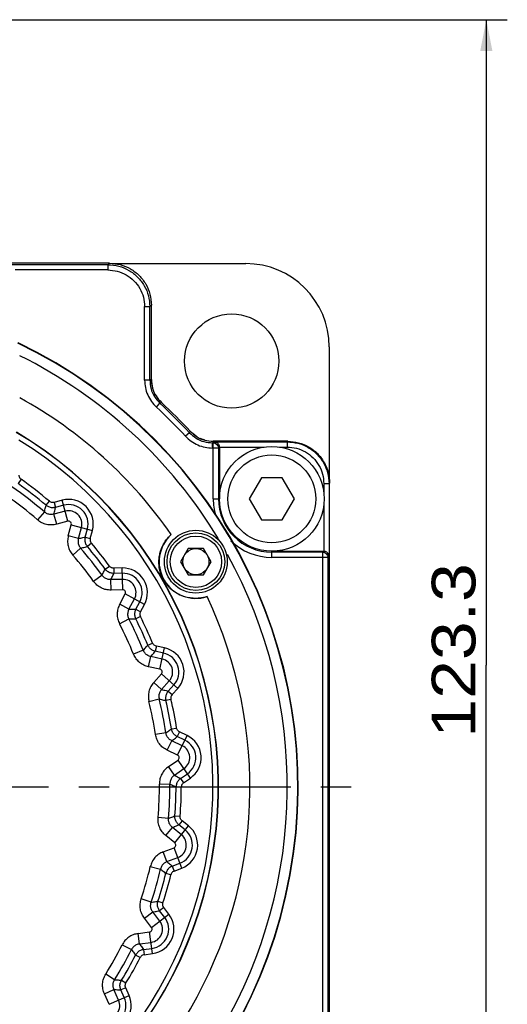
# Model space of a CAD drawing. Extents: x -75 to 555, y -102 to 343.
# Tile 8 of 24: x 71 to 98, y 191 to 248. Entities that reach past the tile are written whole.
import ezdxf
from ezdxf.enums import TextEntityAlignment as Align

# ---------------------------------------------------------------- set-up
doc = ezdxf.new("R2010")
doc.units = 0
doc.header["$LTSCALE"] = 23.1
doc.header["$MEASUREMENT"] = 0
doc.linetypes.add('CENTER', pattern=[0.6, 0.375, -0.075, 0.075, -0.075])
doc.layers.get('0').update_dxf_attribs({"linetype": 'CONTINUOUS'})
doc.layers.add('DEFAULT_1', color=7, linetype='CENTER')
doc.styles.add('TEXTSTYLE_0', font='txt', dxfattribs={"width": 0.8})
doc.dimstyles.new('DIMSTYLE_4', dxfattribs={"dimtxt": 2.5, "dimasz": 0.18, "dimexe": 0.18, "dimexo": 0.0625, "dimgap": 0.09, "dimtad": 0, "dimtih": 1, "dimtoh": 1, "dimdec": 4, "dimlfac": 1.666667, "dimzin": 0, "dimdsep": 46, "dimtxsty": 'Standard', "dimcen": 0.09, "dimadec": 0, "dimazin": 0, "dimtp": 0.1, "dimtm": 0.1, "dimtfac": 1, "dimtdec": 4, "dimtofl": 0, "dimtmove": 0, "dimatfit": 0, "dimfxl": 0, "dimtolj": 1, "dimtzin": 0, "dimarcsym": 0})

# ---------------------------------------------------------------- blocks, each defined once
blk = doc.blocks.new('*D11')
at = {"color": 7, "linetype": 'Continuous'}
for p, q in [((68.764, 247.526), (98.407, 247.526)), ((97.207, 247.526), (97.207, 210.551)), ((97.207, 173.576), (97.207, 210.551)), ((89.239, 173.576), (98.407, 173.576))]:
    blk.add_line(p, q, dxfattribs=at)
for points in [[(97.557, 245.726), (97.207, 247.526), (96.857, 245.726)], [(96.857, 175.376), (97.207, 173.576), (97.557, 175.376)]]:
    blk.add_solid(points, dxfattribs=at)
at = {"color": 7, "linetype": 'Continuous', "style": 'TEXTSTYLE_0', "width": 1.090909}
blk.add_text('123.3', height=2.5, rotation=90, dxfattribs=at).set_placement((96.582, 206.394), (96.582, 216.394), align=Align.FIT)

msp = doc.modelspace()

# ---------------------------------------------------------------- linework, layer by layer
at = {"color": 7, "linetype": 'Continuous'}
for p, q in [((75.639435, 233.57614), (69.639069, 233.57614)), ((75.639435, 233.57614), (75.550323, 233.487027)), ((75.798434, 233.555194), (83.439069, 233.555194)), ((75.550323, 233.487027), (69.639069, 233.487027)), ((75.550323, 233.187073), (70.239069, 233.187073)), ((75.550323, 233.487027), (75.550323, 233.187073)), ((77.650003, 231.087393), (77.949957, 231.087393)), ((77.650003, 226.875421), (77.650003, 231.087393)), ((78.039069, 231.176505), (77.949957, 231.087393)), ((77.949957, 226.875421), (77.949957, 231.087393)), ((78.039069, 226.9144), (78.039069, 231.176505)), ((88.218123, 228.77614), (88.218123, 221.135504)), ((77.949957, 226.875421), (77.650003, 226.875421)), ((78.325384, 225.332687), (78.528855, 225.553078)), ((80.216007, 223.865925), (79.995617, 223.662454)), ((85.839435, 223.37614), (81.57733, 223.37614)), ((85.839435, 223.37614), (85.807924, 223.344629)), ((81.5785, 223.287027), (81.538351, 223.287027)), ((81.538351, 222.987073), (81.538351, 223.287027)), ((81.878454, 222.987073), (81.538351, 222.987073)), ((81.5785, 223.287027), (81.636102, 223.344629)), ((81.5785, 220.07614), (81.5785, 223.287027)), ((81.636102, 223.344629), (85.807924, 223.344629)), ((81.878454, 222.987073), (81.930911, 223.03953)), ((81.878454, 222.987073), (81.878454, 220.07614)), ((81.930911, 223.044675), (84.499695, 223.044675)), ((81.930911, 223.044675), (81.930911, 220.07614)), ((85.362127, 223.044675), (85.807924, 223.044675)), ((85.807924, 223.344629), (85.807924, 223.044675)), ((70.577992, 221.196446), (70.405935, 220.950744)), ((84.333731, 221.27614), (83.640911, 220.07614)), ((85.52809, 221.27614), (84.333731, 221.27614)), ((86.220911, 220.07614), (85.52809, 221.27614)), ((88.207559, 220.944995), (87.907605, 220.944995)), ((87.907605, 220.944995), (87.907605, 220.402004)), ((88.239069, 220.976505), (88.207559, 220.944995)), ((88.207559, 220.944995), (88.207559, 216.78133)), ((88.239069, 186.175774), (88.239069, 220.976505)), ((72.935244, 220.000459), (72.475244, 219.877203)), ((73.259022, 218.792102), (72.935244, 220.000459)), ((81.5785, 220.07614), (81.930911, 220.07614)), ((83.640911, 220.07614), (84.333731, 218.87614)), ((85.52809, 218.87614), (86.220911, 220.07614)), ((72.008181, 219.710608), (72.202895, 219.938772)), ((72.475244, 219.877203), (72.552878, 219.587469)), ((73.012878, 219.710726), (72.552878, 219.587469)), ((87.907605, 219.750275), (87.907605, 217.07614)), ((71.915878, 219.326772), (71.522548, 218.873801)), ((73.103754, 219.371569), (72.464475, 219.200275)), ((72.619743, 218.620807), (72.464475, 219.200275)), ((84.333731, 218.87614), (85.52809, 218.87614)), ((73.259022, 218.792102), (72.619743, 218.620807)), ((73.283737, 217.956813), (73.455032, 218.596092)), ((73.455032, 218.596092), (74.663389, 218.272314)), ((73.863204, 217.801546), (74.034499, 218.440825)), ((74.250399, 217.889948), (74.373656, 218.349948)), ((73.863204, 217.801546), (73.283737, 217.956813)), ((74.250399, 217.889948), (74.540133, 217.812314)), ((74.540133, 217.812314), (74.663389, 218.272314)), ((73.536731, 216.859619), (73.989701, 217.252948)), ((74.601702, 217.539966), (74.373538, 217.345251)), ((80.145537, 217.22614), (79.712525, 216.47614)), ((81.019512, 217.22614), (80.145537, 217.22614)), ((81.452525, 216.47614), (81.019512, 217.22614)), ((84.930911, 217.07614), (87.907605, 217.07614)), ((84.930911, 216.723729), (84.930911, 217.07614)), ((87.850003, 217.023683), (84.930911, 217.023683)), ((88.149957, 216.723729), (84.930911, 216.723729)), ((87.850003, 217.023683), (87.902459, 217.07614)), ((87.850003, 186.264886), (87.850003, 217.023683)), ((88.149957, 216.723729), (88.207559, 216.78133)), ((88.149957, 186.264886), (88.149957, 216.723729)), ((75.394256, 216.050477), (75.636855, 216.226881)), ((76.363369, 216.1159), (75.887305, 216.103434)), ((75.887305, 216.103434), (75.895157, 215.803583)), ((76.396115, 214.865345), (76.363369, 216.1159)), ((79.712525, 216.47614), (80.145537, 215.72614)), ((81.019512, 215.72614), (81.452525, 216.47614)), ((75.214899, 215.698793), (74.726693, 215.350159)), ((76.37122, 215.816049), (75.895157, 215.803583)), ((80.145537, 215.72614), (81.019512, 215.72614)), ((76.380412, 215.465048), (75.718808, 215.447724)), ((75.734512, 214.848021), (75.718808, 215.447724)), ((76.396115, 214.865345), (75.734512, 214.848021)), ((76.225153, 214.047366), (76.540952, 214.628994)), ((77.640338, 214.032076), (76.540952, 214.628994)), ((76.752363, 213.761115), (77.068162, 214.342742)), ((76.752363, 213.761115), (76.225153, 214.047366)), ((77.149497, 213.756686), (77.376733, 214.175202)), ((77.413102, 213.61356), (77.640338, 214.032076)), ((77.409392, 213.334363), (77.142077, 213.198293)), ((77.149497, 213.756686), (77.413102, 213.61356)), ((76.215022, 212.921427), (76.747298, 213.198145)), ((77.832333, 211.701011), (78.109409, 211.815908)), ((78.324122, 211.637405), (78.261758, 211.344006)), ((78.789942, 211.538392), (78.324122, 211.637405)), ((78.529848, 210.314745), (78.789942, 211.538392)), ((77.575832, 211.400914), (77.019729, 211.175883)), ((77.88248, 210.452348), (78.007208, 211.039147)), ((78.654576, 210.901545), (78.007208, 211.039147)), ((78.727578, 211.244993), (78.261758, 211.344006)), ((78.529848, 210.314745), (77.88248, 210.452348)), ((78.172656, 209.559277), (78.615507, 210.051113)), ((79.545169, 209.214042), (78.615507, 210.051113)), ((78.618475, 209.15786), (78.172656, 209.559277)), ((78.618475, 209.15786), (79.061326, 209.649696)), ((79.003602, 209.060845), (79.322259, 209.41475)), ((79.003602, 209.060845), (79.226511, 208.860136)), ((79.226511, 208.860136), (79.545169, 209.214042)), ((77.899959, 208.466813), (78.482126, 208.611628)), ((79.157726, 208.58952), (78.866032, 208.519612)), ((78.868213, 206.670637), (78.274942, 206.581643)), ((79.187683, 206.902563), (79.483926, 206.949604)), ((79.651035, 206.72591), (79.521901, 206.455175)), ((79.951737, 206.250154), (79.521901, 206.455175)), ((79.542308, 205.391769), (80.08087, 206.520889)), ((80.08087, 206.520889), (79.651035, 206.72591)), ((78.94495, 205.676694), (79.203217, 206.218163)), ((79.800575, 205.933238), (79.203217, 206.218163)), ((79.542308, 205.391769), (78.94495, 205.676694)), ((79.018625, 204.74056), (79.564057, 205.115424)), ((80.272622, 204.084456), (79.564057, 205.115424)), ((79.358417, 204.246159), (79.018625, 204.74056)), ((79.358417, 204.246159), (79.903849, 204.621024)), ((79.710255, 204.061918), (80.102726, 204.331656)), ((78.498432, 203.74194), (79.09832, 203.746849)), ((79.710255, 204.061918), (79.880151, 203.814718)), ((79.880151, 203.814718), (80.272622, 204.084456)), ((79.750093, 203.567636), (79.450138, 203.567755)), ((79.020625, 201.769358), (78.422971, 201.821319)), ((79.385409, 201.920297), (79.684448, 201.896881)), ((79.79472, 201.640357), (79.605953, 201.407249)), ((79.97605, 201.10755), (79.605953, 201.407249)), ((80.164818, 201.340658), (79.79472, 201.640357)), ((78.863209, 200.784964), (79.240744, 201.251181)), ((79.755083, 200.834677), (79.240744, 201.251181)), ((79.377548, 200.368461), (80.164818, 201.340658)), ((79.377548, 200.368461), (78.863209, 200.784964)), ((78.716313, 199.857496), (79.334185, 200.094674)), ((78.931301, 199.297433), (78.716313, 199.857496)), ((79.782497, 198.92678), (79.334185, 200.094674)), ((78.931301, 199.297433), (79.549173, 199.534611)), ((79.230407, 199.036147), (79.675003, 199.206812)), ((77.977369, 199.007905), (78.561829, 198.872637)), ((79.153756, 198.546223), (78.862117, 198.616361)), ((79.230407, 199.036147), (79.337901, 198.756116)), ((79.337901, 198.756116), (79.782497, 198.92678)), ((78.024644, 196.967922), (77.455633, 197.157967)), ((78.414586, 197.029533), (78.699896, 196.936955)), ((77.641776, 196.047475), (78.117715, 196.412676)), ((78.520612, 195.887611), (78.117715, 196.412676)), ((78.747236, 196.661776), (78.509266, 196.479176)), ((78.799175, 196.101359), (78.509266, 196.479176)), ((79.037145, 196.28396), (78.747236, 196.661776)), ((78.044672, 195.522409), (77.641776, 196.047475)), ((78.044672, 195.522409), (79.037145, 196.28396)), ((77.282425, 195.179925), (77.938593, 195.266311)), ((77.360728, 194.585148), (77.282425, 195.179925)), ((78.101879, 194.026029), (77.938593, 195.266311)), ((77.360728, 194.585148), (78.016897, 194.671534)), ((76.365565, 194.526311), (76.902299, 194.258341)), ((77.590575, 194.261257), (78.062727, 194.323417)), ((77.590575, 194.261257), (77.629726, 193.963869)), ((77.401671, 193.802763), (77.134464, 193.939045)), ((77.629726, 193.963869), (78.101879, 194.026029)), ((75.935309, 192.531657), (75.426385, 192.849284)), ((76.32886, 192.500536), (76.584675, 192.343911)), ((75.348145, 191.72602), (75.896189, 191.970025)), ((76.16538, 191.365413), (75.896189, 191.970025)), ((76.566468, 192.065284), (76.292446, 191.943282)), ((76.486145, 191.508227), (76.292446, 191.943282)), ((76.760167, 191.630229), (76.566468, 192.065284)), ((75.617336, 191.121408), (75.348145, 191.72602)), ((75.617336, 191.121408), (76.760167, 191.630229))]:
    msp.add_line(p, q, dxfattribs=at)
for points in [[(81.5785, 223.287027), (81.693266, 223.264169), (81.790567, 223.199141), (81.855595, 223.10184), (81.878454, 222.987073)], [(87.850003, 217.023683), (87.964769, 217.000824), (88.06207, 216.935796), (88.127098, 216.838495), (88.149957, 216.723729)]]:
    msp.add_lwpolyline(points, dxfattribs=at)
for centre, radius in [((82.634253, 227.971324), 2.7), ((84.930911, 220.07614), 3), ((84.930911, 220.07614), 2.52), ((80.582525, 216.47614), 1.8), ((80.582525, 216.47614), 1.65), ((80.582525, 216.47614), 1.47), ((80.582525, 216.47614), 0.75)]:
    msp.add_circle(centre, radius, dxfattribs=at)
for centre, radius, start, end in [((83.439069, 228.77614), 4.779054, 0, 90), ((58.239069, 203.57614), 28.2, 115.567748, 64.432252), ((58.239069, 203.57614), 28.178871, 115.5409652, 64.4590348), ((58.239069, 203.57614), 27.578963, 31.0078655, 63.598114), ((58.239069, 203.57614), 25.437436, 34.6274563, 61.177348), ((58.239069, 203.57614), 29.610933, 42.7141491, 47.2858509), ((58.239069, 203.57614), 29.910888, 42.7141491, 47.2858509), ((58.239069, 203.57614), 30, 42.784479, 47.215521), ((58.239069, 203.57614), 23.63771, 120.7458283, 59.2541717), ((58.239069, 203.57614), 23.621361, 120.7235607, 59.2764393), ((58.239069, 203.57614), 23.321407, 121.5738603, 58.4261397), ((58.239069, 203.57614), 21.511025, 49.522649, 54.9977055), ((58.239069, 203.57614), 20.85995, 49.0311085, 55.4842515), ((58.239069, 203.57614), 21.211071, 49.522649, 54.9977056), ((58.239069, 203.57614), 20.260041, 49.0311085, 55.4842515), ((73.300444, 218.637514), 1.411025, 345, 105), ((84.930911, 220.07614), 3.352411, 180, 196.3735433), ((84.930911, 220.07614), 3.052457, 180, 270), ((73.300444, 218.637514), 1.111071, 345, 105), ((73.300444, 218.637514), 0.75995, 345, 105), ((73.300444, 218.637514), 0.160041, 345, 105), ((80.582525, 216.47614), 2.1, 132.2474458, 287.7525542), ((58.239069, 203.57614), 20.85995, 35.5311085, 40.9688915), ((58.239069, 203.57614), 21.211071, 36.022649, 40.477351), ((58.239069, 203.57614), 21.511025, 36.022649, 40.477351), ((84.930911, 220.07614), 3.352411, 225.5912483, 270), ((58.239069, 203.57614), 27.578963, 270.8079026, 28.8725592), ((58.239069, 203.57614), 20.260041, 35.5311085, 40.9688915), ((76.400305, 214.705359), 1.411025, 331.5, 91.5), ((76.400305, 214.705359), 1.111071, 331.5, 91.5), ((76.400305, 214.705359), 0.75995, 331.5, 91.5), ((58.239069, 203.57614), 25.437436, 274.6274563, 25.3725437), ((76.400305, 214.705359), 0.160041, 331.5, 91.5), ((58.239069, 203.57614), 21.511025, 22.522649, 26.977351), ((58.239069, 203.57614), 20.260041, 22.0311085, 27.4688915), ((58.239069, 203.57614), 20.85995, 22.0311085, 27.4688915), ((58.239069, 203.57614), 21.211071, 22.522649, 26.977351), ((78.496573, 210.158202), 1.411025, 318, 78), ((78.496573, 210.158202), 1.111071, 318, 78), ((78.496573, 210.158202), 0.75995, 318, 78), ((78.496573, 210.158202), 0.160041, 318, 78), ((58.239069, 203.57614), 20.260041, 8.5311085, 13.9688915), ((58.239069, 203.57614), 20.85995, 8.5311085, 13.9688915), ((58.239069, 203.57614), 21.211071, 9.022649, 13.477351), ((58.239069, 203.57614), 21.511025, 9.022649, 13.477351), ((79.473409, 205.247318), 1.411025, 304.5, 64.5), ((79.473409, 205.247318), 0.75995, 304.5, 64.5), ((79.473409, 205.247318), 1.111071, 304.5, 64.5), ((79.473409, 205.247318), 0.160041, 304.5, 64.5), ((58.239069, 203.57614), 20.260041, 355.0311085, 0.4688915), ((58.239069, 203.57614), 20.85995, 355.0311085, 0.4688915), ((58.239069, 203.57614), 21.211071, 355.522649, 359.977351), ((58.239069, 203.57614), 21.511025, 355.522649, 359.977351), ((79.276831, 200.244086), 0.75995, 291, 51), ((79.276831, 200.244086), 1.111071, 291, 51), ((79.276831, 200.244086), 1.411025, 291, 51), ((79.276831, 200.244086), 0.160041, 291, 51), ((58.239069, 203.57614), 20.260041, 341.5311085, 346.9688915), ((58.239069, 203.57614), 20.85995, 341.5311085, 346.9688915), ((58.239069, 203.57614), 21.211071, 342.022649, 346.477351), ((58.239069, 203.57614), 21.511025, 342.022649, 346.477351), ((77.917703, 195.424983), 0.75995, 277.5, 37.5), ((77.917703, 195.424983), 1.111071, 277.5, 37.5), ((77.917703, 195.424983), 1.411025, 277.5, 37.5), ((77.917703, 195.424983), 0.160041, 277.5, 37.5), ((58.239069, 203.57614), 20.260041, 328.0311085, 333.4688915), ((58.239069, 203.57614), 20.85995, 328.0311085, 333.4688915), ((58.239069, 203.57614), 21.211071, 328.522649, 332.977351), ((58.239069, 203.57614), 21.511025, 328.522649, 332.977351), ((75.471131, 191.056314), 1.411025, 264, 24), ((75.471131, 191.056314), 1.111071, 264, 24), ((75.471131, 191.056314), 0.75995, 264, 24)]:
    msp.add_arc(centre, radius, start, end, dxfattribs=at)
for points in [[(75.639435, 233.57614), (76.261033, 233.494252), (76.838943, 233.254884), (77.336277, 232.873347), (77.717814, 232.376014), (77.957182, 231.798103), (78.039069, 231.176505)], [(75.550323, 233.487027), (76.171229, 233.405299), (76.749977, 233.165635), (77.247128, 232.784196), (77.628566, 232.287045), (77.868229, 231.708297), (77.949957, 231.087393)], [(75.550323, 233.187073), (76.088935, 233.116831), (76.597941, 232.907099), (77.035059, 232.57213), (77.370029, 232.135012), (77.57976, 231.626005), (77.650003, 231.087393)], [(77.650003, 226.875421), (77.694199, 226.446874), (77.826243, 226.033373), (78.040491, 225.655861), (78.325384, 225.332687)], [(78.039069, 226.9144), (78.009351, 226.901408), (77.979647, 226.888415), (77.949957, 226.875421)], [(77.949957, 226.875421), (78.017636, 226.386502), (78.215523, 225.934475), (78.528855, 225.553078)], [(78.093782, 226.474083), (78.039069, 226.9144)], [(78.039069, 226.9144), (78.106528, 226.426271), (78.303921, 225.974623), (78.616345, 225.593556)], [(78.262509, 226.045835), (78.189664, 226.193654)], [(78.303921, 225.974623), (78.262509, 226.045835)], [(78.616345, 225.593556), (78.587158, 225.580061), (78.557995, 225.566568), (78.528855, 225.553078)], [(80.256486, 223.953415), (80.242991, 223.924228), (80.229498, 223.895065), (80.216007, 223.865925)], [(80.595725, 223.667423), (80.256486, 223.953415)], [(80.256486, 223.953415), (80.637553, 223.640991), (81.089201, 223.443598), (81.57733, 223.37614)], [(79.995617, 223.662454), (80.318791, 223.377561), (80.696304, 223.163312), (81.109805, 223.03127), (81.538351, 222.987073)], [(80.216007, 223.865925), (80.597389, 223.552603), (81.049414, 223.354712), (81.538351, 223.287027)], [(81.010438, 223.467733), (80.856585, 223.526734)], [(81.089201, 223.443598), (81.010438, 223.467733)], [(81.57733, 223.37614), (81.564338, 223.346421), (81.551345, 223.316717), (81.544806, 223.301774)], [(85.839435, 223.37614), (86.461033, 223.294252), (87.038943, 223.054884), (87.536277, 222.673347), (87.917814, 222.176014), (88.157182, 221.598103), (88.239069, 220.976505)], [(81.544806, 223.301774), (81.538351, 223.287027)], [(81.636102, 223.344629), (81.731644, 223.326744)], [(81.731644, 223.326744), (81.812774, 223.281663), (81.875919, 223.214874), (81.916477, 223.132405)], [(81.916477, 223.132405), (81.930867, 223.044675)], [(85.807924, 223.344629), (86.428831, 223.262901), (87.007578, 223.023237), (87.50473, 222.641798), (87.886168, 222.144646), (88.125831, 221.565898), (88.207559, 220.944995)], [(85.807924, 223.044675), (86.346536, 222.974432), (86.855543, 222.764701), (87.292661, 222.429732), (87.627631, 221.992614), (87.837362, 221.483607), (87.907605, 220.944995)], [(70.450094, 221.442147), (70.465043, 221.348635), (70.509968, 221.26233), (70.577992, 221.196446)], [(71.915878, 219.326772), (71.946731, 219.454221), (71.977499, 219.582166), (72.008181, 219.710608)], [(72.552878, 219.587469), (72.361096, 219.568151), (72.173002, 219.610673), (72.008181, 219.710608)], [(72.475244, 219.877203), (72.380237, 219.867485), (72.284483, 219.889132), (72.202895, 219.938772)], [(72.464475, 219.200275), (72.494071, 219.329052), (72.523539, 219.458116), (72.552878, 219.587469)], [(72.619743, 218.620807), (72.33186, 218.580136), (72.039624, 218.6106), (71.763555, 218.711177), (71.522548, 218.873801)], [(72.464475, 219.200275), (72.270903, 219.181034), (72.081487, 219.224709), (71.915878, 219.326772)], [(73.283737, 217.956813), (73.243066, 217.66893), (73.273529, 217.376694), (73.374107, 217.100626), (73.536731, 216.859619)], [(73.863204, 217.801546), (73.843962, 217.608007), (73.887653, 217.418524), (73.989701, 217.252948)], [(73.863204, 217.801546), (73.991981, 217.831142), (74.121046, 217.860609), (74.250399, 217.889948)], [(74.250399, 217.889948), (74.231079, 217.698196), (74.273614, 217.510045), (74.373538, 217.345251)], [(74.540133, 217.812314), (74.530415, 217.717305), (74.552061, 217.621556), (74.601702, 217.539966)], [(81.222829, 214.476137), (80.809675, 214.387626), (80.422141, 214.379297), (80.088464, 214.42913), (79.804554, 214.51597), (79.567237, 214.624118), (79.372499, 214.741433), (79.211865, 214.861768), (79.078297, 214.981988), (78.96265, 215.104916), (78.857205, 215.237201), (78.763768, 215.377173), (78.68342, 215.523418), (78.619592, 215.66633), (78.567014, 215.813575), (78.524334, 215.970021), (78.491908, 216.14216), (78.472626, 216.337038), (78.472518, 216.558423), (78.500591, 216.810363), (78.568753, 217.091166), (78.691886, 217.396786), (78.890358, 217.72112), (79.170624, 218.030661)], [(73.989701, 217.252948), (74.117151, 217.283802), (74.245096, 217.314569), (74.373538, 217.345251)], [(87.995335, 217.061705), (87.907605, 217.076096)], [(88.189673, 216.876873), (88.144593, 216.958003), (88.077804, 217.021147), (87.995335, 217.061705)], [(88.207559, 216.78133), (88.189673, 216.876873)], [(75.214899, 215.698793), (75.274652, 215.815518), (75.334438, 215.932746), (75.394256, 216.050477)], [(75.895157, 215.803583), (75.704165, 215.829568), (75.531194, 215.914825), (75.394256, 216.050477)], [(75.887305, 216.103434), (75.792655, 216.116164), (75.7046, 216.159566), (75.636855, 216.226881)], [(75.718808, 215.447724), (75.526093, 215.474203), (75.352106, 215.560889), (75.214899, 215.698793)], [(75.718808, 215.447724), (75.777649, 215.566033), (75.836431, 215.684653), (75.895157, 215.803583)], [(75.734512, 214.848021), (75.445088, 214.875678), (75.168038, 214.973521), (74.923077, 215.135767), (74.726693, 215.350159)], [(76.225153, 214.047366), (76.118401, 213.776931), (76.079801, 213.485659), (76.113153, 213.193739), (76.215022, 212.921427)], [(76.752363, 213.761115), (76.688472, 213.577416), (76.686722, 213.382969), (76.747298, 213.198145)], [(76.752363, 213.761115), (76.884491, 213.75983), (77.016869, 213.758354), (77.149497, 213.756686)], [(77.149497, 213.756686), (77.085947, 213.574742), (77.083384, 213.381861), (77.142077, 213.198293)], [(77.413102, 213.61356), (77.381474, 213.523444), (77.380169, 213.425288), (77.409392, 213.334363)], [(76.747298, 213.198145), (76.878428, 213.198393), (77.010021, 213.198443), (77.142077, 213.198293)], [(77.575832, 211.400914), (77.661184, 211.500465), (77.746684, 211.600497), (77.832333, 211.701011)], [(78.261758, 211.344006), (78.082109, 211.41386), (77.93382, 211.53714), (77.832333, 211.701011)], [(78.324122, 211.637405), (78.235058, 211.671879), (78.159568, 211.734638), (78.109409, 211.815908)], [(77.88248, 210.452348), (77.607509, 210.546806), (77.360955, 210.706621), (77.160638, 210.921569), (77.019729, 211.175883)], [(78.007208, 211.039147), (77.825998, 211.109883), (77.677056, 211.23479), (77.575832, 211.400914)], [(78.007208, 211.039147), (78.092041, 211.140451), (78.176891, 211.242071), (78.261758, 211.344006)], [(78.172656, 209.559277), (78.005721, 209.321236), (77.900192, 209.047022), (77.864475, 208.755382), (77.899959, 208.466813)], [(78.618475, 209.15786), (78.513465, 208.994152), (78.46637, 208.805486), (78.482126, 208.611628)], [(78.618475, 209.15786), (78.746652, 209.125767), (78.875027, 209.093428), (79.003602, 209.060845)], [(79.003602, 209.060845), (78.899333, 208.898764), (78.851814, 208.71181), (78.866032, 208.519612)], [(79.226511, 208.860136), (79.17472, 208.779894), (79.150537, 208.684754), (79.157726, 208.58952)], [(78.482126, 208.611628), (78.609692, 208.581258), (78.73766, 208.550586), (78.866032, 208.519612)], [(78.94495, 205.676694), (78.699628, 205.832733), (78.497194, 206.04569), (78.35259, 206.301462), (78.274942, 206.581643)], [(78.868213, 206.670637), (78.974446, 206.747513), (79.080936, 206.824821), (79.187683, 206.902563)], [(79.203217, 206.218163), (79.043528, 206.329247), (78.927859, 206.485474), (78.868213, 206.670637)], [(79.521901, 206.455175), (79.363523, 206.565037), (79.248112, 206.719529), (79.187683, 206.902563)], [(79.203217, 206.218163), (79.309356, 206.296865), (79.415584, 206.375869), (79.521901, 206.455175)], [(79.651035, 206.72591), (79.57248, 206.780222), (79.513727, 206.85887), (79.483926, 206.949604)], [(79.018625, 204.74056), (78.800733, 204.548065), (78.634106, 204.306063), (78.531293, 204.030819), (78.498432, 203.74194)], [(79.358417, 204.246159), (79.218092, 204.111488), (79.128255, 203.939029), (79.09832, 203.746849)], [(79.358417, 204.246159), (79.475561, 204.18503), (79.59284, 204.123617), (79.710255, 204.061918)], [(79.09832, 203.746849), (79.215271, 203.687539), (79.332544, 203.627841), (79.450138, 203.567755)], [(79.710255, 204.061918), (79.571031, 203.928656), (79.48118, 203.757961), (79.450138, 203.567755)], [(79.880151, 203.814718), (79.811058, 203.748783), (79.765334, 203.661917), (79.750093, 203.567636)], [(78.863209, 200.784964), (78.661092, 200.993961), (78.513965, 201.248291), (78.433065, 201.530753), (78.422971, 201.821319)], [(79.020625, 201.769358), (79.141869, 201.81931), (79.263463, 201.869623), (79.385409, 201.920297)], [(79.240744, 201.251181), (79.111399, 201.396474), (79.035397, 201.575386), (79.020625, 201.769358)], [(79.240744, 201.251181), (79.362323, 201.30293), (79.484059, 201.354953), (79.605953, 201.407249)], [(79.605953, 201.407249), (79.477597, 201.551048), (79.40144, 201.728213), (79.385409, 201.920297)], [(79.79472, 201.640357), (79.731015, 201.711507), (79.692245, 201.801698), (79.684448, 201.896881)], [(78.716313, 199.857496), (78.459504, 199.721186), (78.240986, 199.524768), (78.07676, 199.28113), (77.977369, 199.007905)], [(78.931301, 199.297433), (78.763414, 199.199241), (78.6358, 199.052519), (78.561829, 198.872637)], [(78.931301, 199.297433), (79.030937, 199.210646), (79.130639, 199.123551), (79.230407, 199.036147)], [(78.561829, 198.872637), (78.661703, 198.787664), (78.761799, 198.702238), (78.862117, 198.616361)], [(79.230407, 199.036147), (79.06392, 198.939069), (78.936705, 198.794065), (78.862117, 198.616361)], [(79.337901, 198.756116), (79.255325, 198.708132), (79.190586, 198.634341), (79.153756, 198.546223)], [(77.641776, 196.047475), (77.494032, 196.29788), (77.410343, 196.579529), (77.397618, 196.873072), (77.455633, 197.157967)], [(78.117715, 196.412676), (78.025862, 196.58415), (77.993726, 196.775861), (78.024644, 196.967922)], [(78.024644, 196.967922), (78.154199, 196.98819), (78.284179, 197.008727), (78.414586, 197.029533)], [(78.509266, 196.479176), (78.418027, 196.648966), (78.385332, 196.839014), (78.414586, 197.029533)], [(78.747236, 196.661776), (78.701901, 196.745832), (78.685256, 196.842582), (78.699896, 196.936955)], [(78.117715, 196.412676), (78.248015, 196.434614), (78.378532, 196.45678), (78.509266, 196.479176)], [(77.282425, 195.179925), (77.000891, 195.107331), (76.742558, 194.967353), (76.525993, 194.768785), (76.365565, 194.526311)], [(77.360728, 194.585148), (77.174558, 194.528862), (77.016219, 194.415985), (76.902299, 194.258341)], [(76.902299, 194.258341), (76.979576, 194.1524), (77.056964, 194.045969), (77.134464, 193.939045)], [(77.590575, 194.261257), (77.406025, 194.205727), (77.248474, 194.094427), (77.134464, 193.939045)], [(77.360728, 194.585148), (77.437352, 194.4775), (77.513967, 194.369536), (77.590575, 194.261257)], [(77.629726, 193.963869), (77.538231, 193.936488), (77.458054, 193.879849), (77.401671, 193.802763)], [(75.348145, 191.72602), (75.26294, 192.003997), (75.247313, 192.297401), (75.303465, 192.585804), (75.426385, 192.849284)], [(75.896189, 191.970025), (75.846904, 192.158204), (75.86041, 192.35212), (75.935309, 192.531657)], [(75.935309, 192.531657), (76.066016, 192.521121), (76.197199, 192.510747), (76.32886, 192.500536)], [(76.292446, 191.943282), (76.243364, 192.12968), (76.255938, 192.32211), (76.32886, 192.500536)], [(76.566468, 192.065284), (76.542007, 192.157601), (76.548409, 192.255563), (76.584675, 192.343911)], [(75.896189, 191.970025), (76.02801, 191.960939), (76.160096, 191.952024), (76.292446, 191.943282)]]:
    msp.add_spline(points, degree=3, dxfattribs=at)
at = {"layer": 'DEFAULT_1', "color": 7, "linetype": 'CENTER'}
msp.add_line((63.489069, 203.57614), (90.309743, 203.57614), dxfattribs=at)

# ---------------------------------------------------------------- dimensions: what is measured, and where the dimension line sits
at = {"color": 7, "linetype": 'Continuous'}
dim = msp.add_linear_dim(base=(97.207186, 173.57614), p1=(68.764069, 247.52614), p2=(89.239069, 173.57614), angle=270, dimstyle='DIMSTYLE_4', dxfattribs=at)
dim.commit()
dim.dimension.update_dxf_attribs({"geometry": '*D11', "text_midpoint": (95.332186, 211.393635)})

doc.saveas('drawing.dxf')
